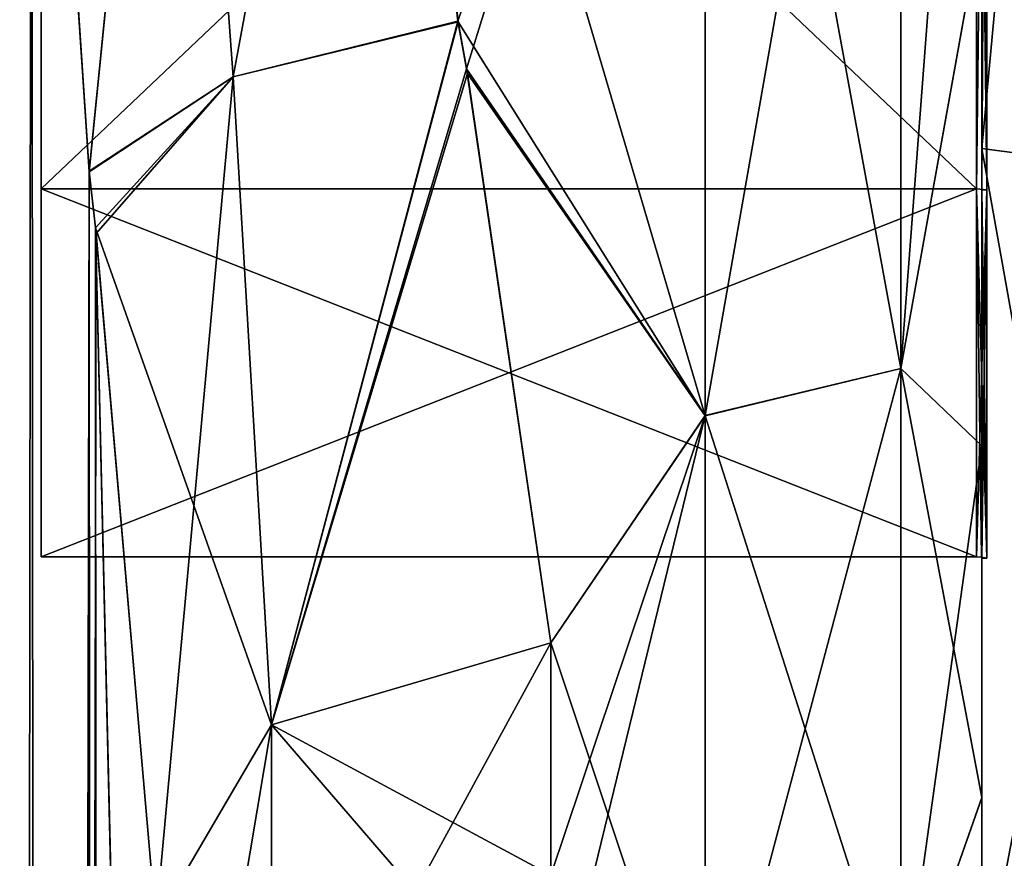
# Model space of a CAD drawing. Extents: x -23 to 1160, y -1799 to -1.
# Tile 205 of 216: x 1138 to 1150, y -48 to -37. Entities that reach past the tile are written whole.
import ezdxf

# ---------------------------------------------------------------- set-up
doc = ezdxf.new("R2010")
doc.units = 0
doc.header["$LTSCALE"] = 72.282644
for name, color, linetype in [('1751', 7, 'CONTINUOUS'), ('1753', 7, 'CONTINUOUS'), ('1755', 7, 'CONTINUOUS'), ('1756', 7, 'CONTINUOUS'), ('1760', 7, 'CONTINUOUS'), ('1796', 7, 'CONTINUOUS'), ('1797', 7, 'CONTINUOUS'), ('1799', 7, 'CONTINUOUS'), ('1800', 7, 'CONTINUOUS'), ('2593', 7, 'CONTINUOUS'), ('2594', 7, 'CONTINUOUS'), ('2595', 7, 'CONTINUOUS'), ('2596', 7, 'CONTINUOUS'), ('2599', 7, 'CONTINUOUS'), ('2600', 7, 'CONTINUOUS'), ('2603', 7, 'CONTINUOUS'), ('2604', 7, 'CONTINUOUS'), ('2775', 7, 'CONTINUOUS'), ('2776', 7, 'CONTINUOUS')]:
    doc.layers.add(name, color=color, linetype=linetype)

msp = doc.modelspace()

# ---------------------------------------------------------------- linework, layer by layer
at = {"layer": '1751', "linetype": 'CONTINUOUS'}
for points in [[(1150, -42.48, 14.508), (1150, -35.799, -18.954), (1150, -35.792, 18.957), (1150, -42.48, 14.508)], [(1150, -42.483, -14.505), (1150, -35.799, -18.954), (1150, -42.48, 14.508), (1150, -42.483, -14.505)], [(1150, -46.935, 7.854), (1150, -42.483, -14.505), (1150, -42.48, 14.508), (1150, -46.935, 7.854)], [(1150, -46.933, -7.859), (1150, -42.483, -14.505), (1150, -46.935, 7.854), (1150, -46.933, -7.859)], [(1150, -48.497, -0.006), (1150, -46.933, -7.859), (1150, -46.935, 7.854), (1150, -48.497, -0.006)]]:
    msp.add_3dface(points, dxfattribs=at)
at = {"layer": '1753', "linetype": 'CONTINUOUS'}
for points in [[(1142.347, -28, -24), (1146.5, -28, -24), (1146.5, -42.103, -19.419), (1142.347, -28, -24)], [(1143.374, -37.118, -22.201), (1142.347, -28, -24), (1146.5, -42.103, -19.419), (1143.374, -37.118, -22.201)], [(1146.5, -28, 24), (1142.347, -28, 24), (1143.372, -37.11, 22.204), (1146.5, -28, 24)], [(1143.482, -37.713, 21.947), (1146.5, -28, 24), (1143.372, -37.11, 22.204), (1143.482, -37.713, 21.947)], [(1146.5, -28, 24), (1143.482, -37.713, 21.947), (1146.5, -42.099, 19.422), (1146.5, -28, 24)], [(1143.494, -37.771, -21.921), (1143.374, -37.118, -22.201), (1146.5, -42.103, -19.419), (1143.494, -37.771, -21.921)], [(1143.482, -37.713, 21.947), (1144.55, -44.976, 16.966), (1146.5, -42.099, 19.422), (1143.482, -37.713, 21.947)], [(1144.55, -44.976, -16.966), (1143.494, -37.771, -21.921), (1146.5, -42.103, -19.419), (1144.55, -44.976, -16.966)], [(1144.55, -47.913, 13.397), (1144.55, -50.115, 9.323), (1146.5, -42.099, 19.422), (1144.55, -47.913, 13.397)], [(1146.5, -42.099, 19.422), (1144.55, -50.115, 9.323), (1146.5, -50.828, 7.407), (1146.5, -42.099, 19.422)], [(1144.55, -44.976, 16.966), (1144.55, -47.913, 13.397), (1146.5, -42.099, 19.422), (1144.55, -44.976, 16.966)], [(1146.5, -50.829, -7.407), (1144.55, -44.976, -16.966), (1146.5, -42.103, -19.419), (1146.5, -50.829, -7.407)], [(1144.55, -47.901, -13.415), (1144.55, -44.976, -16.966), (1146.5, -50.829, -7.407), (1144.55, -47.901, -13.415)]]:
    msp.add_3dface(points, dxfattribs=at)
at = {"layer": '1755', "linetype": 'CONTINUOUS'}
for points in [[(1146.5, -42.103, -19.419), (1146.5, -28, -24), (1148.975, -41.504, -18.587), (1146.5, -42.103, -19.419)], [(1146.5, -28, -24), (1148.975, -28, -22.975), (1148.975, -41.504, -18.587), (1146.5, -28, -24)], [(1146.5, -28, 24), (1146.5, -42.099, 19.422), (1148.975, -28, 22.975), (1146.5, -28, 24)], [(1146.5, -42.099, 19.422), (1148.975, -41.504, 18.587), (1148.975, -28, 22.975), (1146.5, -42.099, 19.422)], [(1150, -35.792, 18.957), (1150, -28, 20.5), (1148.975, -41.504, 18.587), (1150, -35.792, 18.957)], [(1148.975, -41.504, 18.587), (1150, -28, 20.5), (1148.975, -28, 22.975), (1148.975, -41.504, 18.587)], [(1148.975, -28, -22.975), (1150, -35.799, -18.954), (1148.975, -41.504, -18.587), (1148.975, -28, -22.975)], [(1150, -42.48, 14.508), (1150, -35.792, 18.957), (1148.975, -41.504, 18.587), (1150, -42.48, 14.508)], [(1150, -35.799, -18.954), (1150, -42.483, -14.505), (1148.975, -41.504, -18.587), (1150, -35.799, -18.954)], [(1146.5, -42.099, 19.422), (1146.5, -50.828, 7.407), (1148.975, -41.504, 18.587), (1146.5, -42.099, 19.422)], [(1146.5, -50.828, 7.407), (1148.975, -49.85, 7.1), (1148.975, -41.504, 18.587), (1146.5, -50.828, 7.407)], [(1146.5, -42.103, -19.419), (1148.975, -41.504, -18.587), (1148.975, -49.85, -7.1), (1146.5, -42.103, -19.419)], [(1150, -42.483, -14.505), (1150, -46.933, -7.859), (1148.975, -41.504, -18.587), (1150, -42.483, -14.505)], [(1148.975, -41.504, -18.587), (1150, -46.933, -7.859), (1148.975, -49.85, -7.1), (1148.975, -41.504, -18.587)], [(1148.975, -49.85, 7.1), (1150, -42.48, 14.508), (1148.975, -41.504, 18.587), (1148.975, -49.85, 7.1)], [(1146.5, -50.829, -7.407), (1146.5, -42.103, -19.419), (1148.975, -49.85, -7.1), (1146.5, -50.829, -7.407)], [(1150, -46.935, 7.854), (1150, -42.48, 14.508), (1148.975, -49.85, 7.1), (1150, -46.935, 7.854)], [(1150, -46.933, -7.859), (1150, -48.497, -0.006), (1148.975, -49.85, -7.1), (1150, -46.933, -7.859)], [(1150, -48.497, -0.006), (1150, -46.935, 7.854), (1148.975, -49.85, 7.1), (1150, -48.497, -0.006)]]:
    msp.add_3dface(points, dxfattribs=at)
at = {"layer": '1756', "linetype": 'CONTINUOUS'}
for points in [[(1137.976, -28, -26.571), (1135.795, -1716.55, -29.333), (1131.67, -20, -32.115), (1137.976, -28, -26.571)], [(1138.706, -39.014, -25.014), (1135.795, -1716.55, -29.333), (1137.976, -28, -26.571), (1138.706, -39.014, -25.014)], [(1138.794, -39.796, -24.78), (1135.795, -1716.55, -29.333), (1138.706, -39.014, -25.014), (1138.794, -39.796, -24.78)], [(1139.55, -48.512, -20.5), (1135.795, -1716.55, -29.333), (1138.794, -39.796, -24.78), (1139.55, -48.512, -20.5)]]:
    msp.add_3dface(points, dxfattribs=at)
at = {"layer": '1760', "linetype": 'CONTINUOUS'}
for points in [[(1131.67, -20, 32.115), (1135.795, -1716.55, 29.333), (1137.976, -28, 26.571), (1131.67, -20, 32.115)], [(1135.795, -1716.55, 29.333), (1139.55, -1716.55, 20.5), (1137.976, -28, 26.571), (1135.795, -1716.55, 29.333)], [(1137.976, -28, 26.571), (1139.55, -1716.55, 20.5), (1138.705, -39.005, 25.017), (1137.976, -28, 26.571)], [(1138.705, -39.005, 25.017), (1139.55, -1716.55, 20.5), (1138.786, -39.724, 24.803), (1138.705, -39.005, 25.017)], [(1139.55, -71.85, 20.5), (1139.55, -48.512, 20.5), (1138.786, -39.724, 24.803), (1139.55, -71.85, 20.5)], [(1139.55, -1716.55, 20.5), (1139.55, -71.85, 20.5), (1138.786, -39.724, 24.803), (1139.55, -1716.55, 20.5)]]:
    msp.add_3dface(points, dxfattribs=at)
at = {"layer": '1796', "linetype": 'CONTINUOUS'}
for points in [[(1137.976, -28, 26.571), (1138.705, -39.005, 25.017), (1139.812, -28, 24.691), (1137.976, -28, 26.571)], [(1138.705, -39.005, 25.017), (1140.528, -37.815, 22.889), (1139.812, -28, 24.691), (1138.705, -39.005, 25.017)], [(1140.528, -37.815, 22.889), (1142.347, -28, 24), (1139.812, -28, 24.691), (1140.528, -37.815, 22.889)], [(1143.372, -37.11, 22.204), (1142.347, -28, 24), (1140.528, -37.815, 22.889), (1143.372, -37.11, 22.204)], [(1141.015, -46.011, 18.001), (1143.372, -37.11, 22.204), (1140.528, -37.815, 22.889), (1141.015, -46.011, 18.001)], [(1143.482, -37.713, 21.947), (1143.372, -37.11, 22.204), (1141.015, -46.011, 18.001), (1143.482, -37.713, 21.947)], [(1144.55, -44.976, 16.966), (1143.482, -37.713, 21.947), (1141.015, -46.011, 18.001), (1144.55, -44.976, 16.966)], [(1138.705, -39.005, 25.017), (1138.786, -39.724, 24.803), (1140.528, -37.815, 22.889), (1138.705, -39.005, 25.017)], [(1138.786, -39.724, 24.803), (1141.015, -46.011, 18.001), (1140.528, -37.815, 22.889), (1138.786, -39.724, 24.803)], [(1138.786, -39.724, 24.803), (1139.55, -48.512, 20.5), (1141.015, -46.011, 18.001), (1138.786, -39.724, 24.803)]]:
    msp.add_3dface(points, dxfattribs=at)
at = {"layer": '1797', "linetype": 'CONTINUOUS'}
for points in [[(1144.55, -47.913, 13.397), (1144.55, -44.976, 16.966), (1141.015, -46.011, 18.001), (1144.55, -47.913, 13.397)], [(1139.55, -48.512, 20.5), (1141.015, -51.465, 9.892), (1141.015, -46.011, 18.001), (1139.55, -48.512, 20.5)], [(1144.55, -50.115, 9.323), (1144.55, -47.913, 13.397), (1141.015, -46.011, 18.001), (1144.55, -50.115, 9.323)], [(1141.015, -51.465, 9.892), (1144.55, -50.115, 9.323), (1141.015, -46.011, 18.001), (1141.015, -51.465, 9.892)]]:
    msp.add_3dface(points, dxfattribs=at)
at = {"layer": '1799', "linetype": 'CONTINUOUS'}
for points in [[(1144.55, -44.976, -16.966), (1144.55, -47.901, -13.415), (1141.014, -51.465, -9.892), (1144.55, -44.976, -16.966)], [(1141.015, -46.011, -18.001), (1144.55, -44.976, -16.966), (1141.014, -51.465, -9.892), (1141.015, -46.011, -18.001)], [(1139.55, -54.723, -11.265), (1139.55, -48.512, -20.5), (1141.015, -46.011, -18.001), (1139.55, -54.723, -11.265)], [(1139.55, -54.723, -11.265), (1141.015, -46.011, -18.001), (1141.014, -51.465, -9.892), (1139.55, -54.723, -11.265)]]:
    msp.add_3dface(points, dxfattribs=at)
at = {"layer": '1800', "linetype": 'CONTINUOUS'}
for points in [[(1138.706, -39.014, -25.014), (1137.976, -28, -26.571), (1139.812, -28, -24.691), (1138.706, -39.014, -25.014)], [(1138.706, -39.014, -25.014), (1139.812, -28, -24.691), (1140.53, -37.815, -22.888), (1138.706, -39.014, -25.014)], [(1139.812, -28, -24.691), (1142.347, -28, -24), (1140.53, -37.815, -22.888), (1139.812, -28, -24.691)], [(1142.347, -28, -24), (1143.374, -37.118, -22.201), (1140.53, -37.815, -22.888), (1142.347, -28, -24)], [(1140.53, -37.815, -22.888), (1143.374, -37.118, -22.201), (1141.015, -46.011, -18.001), (1140.53, -37.815, -22.888)], [(1143.374, -37.118, -22.201), (1143.494, -37.771, -21.921), (1141.015, -46.011, -18.001), (1143.374, -37.118, -22.201)], [(1138.794, -39.796, -24.78), (1138.706, -39.014, -25.014), (1140.53, -37.815, -22.888), (1138.794, -39.796, -24.78)], [(1139.55, -48.512, -20.5), (1138.794, -39.796, -24.78), (1140.53, -37.815, -22.888), (1139.55, -48.512, -20.5)], [(1139.55, -48.512, -20.5), (1140.53, -37.815, -22.888), (1141.015, -46.011, -18.001), (1139.55, -48.512, -20.5)], [(1143.494, -37.771, -21.921), (1144.55, -44.976, -16.966), (1141.015, -46.011, -18.001), (1143.494, -37.771, -21.921)]]:
    msp.add_3dface(points, dxfattribs=at)
at = {"layer": '2593', "linetype": 'CONTINUOUS'}
for points in [[(1150, -17.279, 18.571), (1150, -28, 15.902), (1150, -38.721, 18.571), (1150, -17.279, 18.571)], [(1150, -38.721, -18.571), (1150, -28, -15.902), (1150, -17.279, -18.571), (1150, -38.721, -18.571)], [(1150, -28, 15.902), (1150, -39.244, 11.244), (1150, -38.721, 18.571), (1150, -28, 15.902)], [(1150, -39.244, -11.244), (1150, -28, -15.902), (1150, -38.721, -18.571), (1150, -39.244, -11.244)], [(1150, -39.244, 11.244), (1150, -43.902), (1150, -38.721, 18.571), (1150, -39.244, 11.244)], [(1150, -43.902), (1150, -49.444), (1150, -38.721, 18.571), (1150, -43.902)], [(1150, -49.444), (1150, -39.244, -11.244), (1150, -38.721, -18.571), (1150, -49.444)], [(1150, -43.902), (1150, -39.244, -11.244), (1150, -49.444), (1150, -43.902)]]:
    msp.add_3dface(points, dxfattribs=at)
at = {"layer": '2594', "linetype": 'CONTINUOUS'}
for points in [[(1138.1, -12.115), (1138.1, -16.768, -11.232), (1138.1, -43.885), (1138.1, -12.115)], [(1138.1, -12.115), (1138.1, -43.885), (1138.1, -39.232, 11.232), (1138.1, -12.115)], [(1138.1, -12.115), (1138.1, -39.232, 11.232), (1138.1, -16.768, 11.232), (1138.1, -12.115)], [(1138.1, -16.768, -11.232), (1138.1, -28, -15.885), (1138.1, -39.232, -11.232), (1138.1, -16.768, -11.232)], [(1138.1, -16.768, -11.232), (1138.1, -39.232, -11.232), (1138.1, -43.885), (1138.1, -16.768, -11.232)], [(1138.1, -39.232, 11.232), (1138.1, -28, 15.885), (1138.1, -16.768, 11.232), (1138.1, -39.232, 11.232)]]:
    msp.add_3dface(points, dxfattribs=at)
at = {"layer": '2595', "linetype": 'CONTINUOUS'}
for points in [[(1138.1, -39.232, -11.232), (1138.1, -28, -15.885), (1149.934, -39.232, -11.232), (1138.1, -39.232, -11.232)], [(1149.934, -39.232, -11.232), (1138.1, -28, -15.885), (1149.934, -28, -15.885), (1149.934, -39.232, -11.232)], [(1138.1, -43.885), (1138.1, -39.232, -11.232), (1149.934, -43.885), (1138.1, -43.885)], [(1149.934, -43.885), (1138.1, -39.232, -11.232), (1149.934, -39.232, -11.232), (1149.934, -43.885)]]:
    msp.add_3dface(points, dxfattribs=at)
at = {"layer": '2596', "linetype": 'CONTINUOUS'}
for points in [[(1138.1, -28, 15.885), (1138.1, -39.232, 11.232), (1149.934, -28, 15.885), (1138.1, -28, 15.885)], [(1149.934, -28, 15.885), (1138.1, -39.232, 11.232), (1149.934, -39.232, 11.232), (1149.934, -28, 15.885)], [(1138.1, -43.885), (1149.934, -43.885), (1149.934, -39.232, 11.232), (1138.1, -43.885)], [(1138.1, -39.232, 11.232), (1138.1, -43.885), (1149.934, -39.232, 11.232), (1138.1, -39.232, 11.232)]]:
    msp.add_3dface(points, dxfattribs=at)
at = {"layer": '2599', "linetype": 'CONTINUOUS'}
for points in [[(1152.009, -38.985, -19.026), (1150, -17.279, -18.571), (1152.009, -17.015, -19.026), (1152.009, -38.985, -19.026)], [(1150, -38.721, -18.571), (1150, -17.279, -18.571), (1152.009, -38.985, -19.026), (1150, -38.721, -18.571)], [(1150, -49.444), (1150, -38.721, -18.571), (1152.009, -49.97, 0), (1150, -49.444)], [(1152.009, -49.97, 0), (1150, -38.721, -18.571), (1152.009, -38.985, -19.026), (1152.009, -49.97, 0)]]:
    msp.add_3dface(points, dxfattribs=at)
at = {"layer": '2600', "linetype": 'CONTINUOUS'}
for points in [[(1150, -17.279, 18.571), (1150, -38.721, 18.571), (1152.009, -17.015, 19.026), (1150, -17.279, 18.571)], [(1152.009, -17.015, 19.026), (1150, -38.721, 18.571), (1152.009, -38.985, 19.026), (1152.009, -17.015, 19.026)], [(1150, -38.721, 18.571), (1150, -49.444), (1152.009, -38.985, 19.026), (1150, -38.721, 18.571)], [(1150, -49.444), (1152.009, -49.97, 0), (1152.009, -38.985, 19.026), (1150, -49.444)]]:
    msp.add_3dface(points, dxfattribs=at)
at = {"layer": '2603', "linetype": 'CONTINUOUS'}
for points in [[(1149.934, -28, 15.885), (1149.934, -39.232, 11.232), (1150.064, -28, 15.902), (1149.934, -28, 15.885)], [(1150.064, -28, 15.902), (1149.934, -39.232, 11.232), (1150.064, -39.244, 11.244), (1150.064, -28, 15.902)], [(1149.934, -39.232, 11.232), (1149.934, -43.885), (1150.064, -39.244, 11.244), (1149.934, -39.232, 11.232)], [(1149.934, -43.885), (1149.999, -43.889), (1150.064, -39.244, 11.244), (1149.934, -43.885)], [(1149.999, -43.889), (1150.064, -43.902), (1150.064, -39.244, 11.244), (1149.999, -43.889)]]:
    msp.add_3dface(points, dxfattribs=at)
at = {"layer": '2604', "linetype": 'CONTINUOUS'}
for points in [[(1149.934, -39.232, -11.232), (1149.934, -28, -15.885), (1150.064, -39.244, -11.244), (1149.934, -39.232, -11.232)], [(1150.064, -39.244, -11.244), (1149.934, -28, -15.885), (1150.064, -28, -15.902), (1150.064, -39.244, -11.244)], [(1149.934, -43.885), (1149.934, -39.232, -11.232), (1149.999, -43.889), (1149.934, -43.885)], [(1149.999, -43.889), (1149.934, -39.232, -11.232), (1150.064, -43.902), (1149.999, -43.889)], [(1150.064, -43.902), (1149.934, -39.232, -11.232), (1150.064, -39.244, -11.244), (1150.064, -43.902)]]:
    msp.add_3dface(points, dxfattribs=at)
at = {"layer": '2775', "linetype": 'CONTINUOUS'}
for points in [[(1150, -28, -15.902), (1150, -39.244, -11.244), (1150.064, -28, -15.902), (1150, -28, -15.902)], [(1150, -39.244, -11.244), (1150.064, -39.244, -11.244), (1150.064, -28, -15.902), (1150, -39.244, -11.244)], [(1150, -39.244, -11.244), (1150, -43.902), (1150.064, -39.244, -11.244), (1150, -39.244, -11.244)], [(1150, -43.902), (1150.064, -43.902), (1150.064, -39.244, -11.244), (1150, -43.902)]]:
    msp.add_3dface(points, dxfattribs=at)
at = {"layer": '2776', "linetype": 'CONTINUOUS'}
for points in [[(1150, -39.244, 11.244), (1150, -28, 15.902), (1150.064, -39.244, 11.244), (1150, -39.244, 11.244)], [(1150, -28, 15.902), (1150.064, -28, 15.902), (1150.064, -39.244, 11.244), (1150, -28, 15.902)], [(1150, -43.902), (1150, -39.244, 11.244), (1150.064, -43.902), (1150, -43.902)], [(1150.064, -43.902), (1150, -39.244, 11.244), (1150.064, -39.244, 11.244), (1150.064, -43.902)]]:
    msp.add_3dface(points, dxfattribs=at)

doc.saveas('drawing.dxf')
